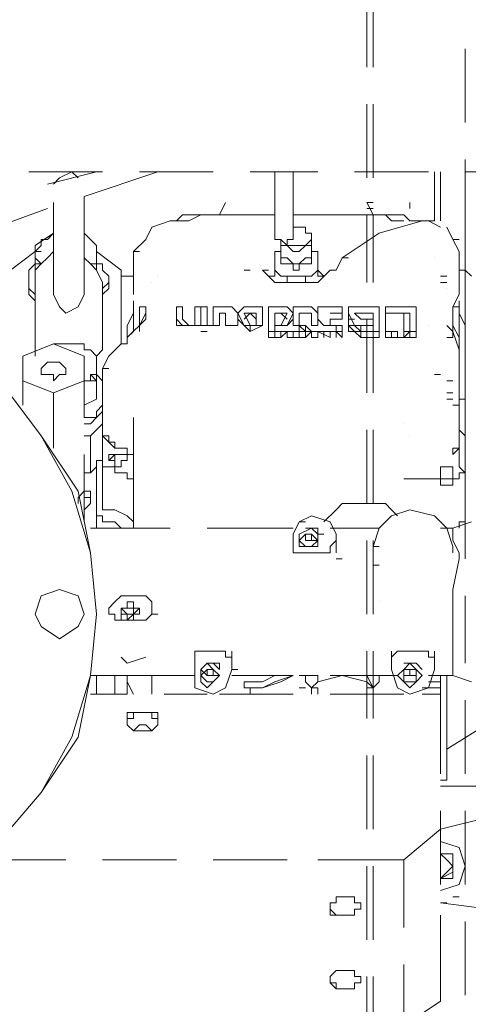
# Model space of a CAD drawing. Header units: millimetres. Extents: x 0 to 1151, y 0 to 297.
# Tile 62 of 93: x 350.75 to 353.84, y 140.21 to 147. Entities that reach past the tile are written whole.
import ezdxf

# ---------------------------------------------------------------- set-up
doc = ezdxf.new("R2010")
doc.units = ezdxf.units.MM
doc.header["$MEASUREMENT"] = 0
doc.layers.get('0').update_dxf_attribs({"linetype": 'CONTINUOUS'})

msp = doc.modelspace()

# ---------------------------------------------------------------- linework, layer by layer
at = {"color": 7, "linetype": 'Continuous', "lineweight": 20, "true_color": 0x000007}
for p, q in [((353.1447, 146.6673), (353.1447, 147.1753)), ((353.187, 146.6673), (353.187, 147.1753)), ((353.822, 146.7943), (353.822, 146.2863)), ((353.1447, 145.9053), (353.1447, 146.4133)), ((353.187, 145.9053), (353.187, 146.4133)), ((353.822, 146.0323), (353.822, 145.5243)), ((351.3243, 145.9477), (350.8163, 145.9477)), ((350.9433, 145.863), (351.282, 145.9477)), ((351.1973, 145.7783), (351.7053, 145.9477)), ((352.0863, 145.9477), (351.5783, 145.9477)), ((352.806, 145.9477), (352.3403, 145.9477)), ((352.5097, 145.9477), (352.5097, 145.482)), ((352.6367, 145.9477), (352.6367, 145.482)), ((353.568, 145.9477), (353.06, 145.9477)), ((353.6103, 145.9477), (353.6103, 145.609)), ((353.6527, 145.9477), (353.6527, 145.609)), ((353.822, 145.2703), (353.822, 145.9477)), ((354.203, 145.9477), (353.822, 145.9477)), ((350.9857, 145.736), (350.9857, 145.101)), ((351.1973, 145.101), (351.1973, 145.7783)), ((352.1287, 145.6513), (352.171, 145.736)), ((352.171, 145.736), (352.171, 145.736)), ((353.1447, 145.736), (353.187, 145.736)), ((353.1447, 145.736), (353.187, 145.6513)), ((353.441, 145.736), (353.441, 145.6937)), ((353.441, 145.736), (353.441, 145.6937)), ((350.4777, 145.5243), (350.9433, 145.6937)), ((352.0017, 145.6513), (352.5097, 145.6513)), ((352.171, 145.6937), (352.171, 145.6937)), ((352.6367, 145.6513), (352.679, 145.6513)), ((353.1447, 145.6513), (352.6367, 145.6513)), ((353.1447, 145.6937), (353.187, 145.6937)), ((353.2717, 145.6513), (353.1447, 145.6513)), ((353.1447, 145.1857), (353.1447, 145.6513)), ((353.187, 145.1857), (353.187, 145.6513)), ((353.441, 145.6513), (353.441, 145.6513)), ((353.441, 145.6513), (353.441, 145.6513)), ((353.6527, 145.609), (353.6527, 145.6937)), ((351.79, 145.609), (351.79, 145.609)), ((353.3563, 145.609), (353.3563, 145.609)), ((353.5257, 145.609), (353.568, 145.609)), ((353.568, 145.609), (353.6103, 145.609)), ((353.568, 145.609), (353.568, 145.609)), ((353.568, 145.609), (353.568, 145.609)), ((353.568, 145.609), (353.6527, 145.5667)), ((350.8587, 145.4397), (350.9857, 145.5243)), ((351.1973, 145.5243), (351.282, 145.4397)), ((351.6207, 145.482), (351.6207, 145.482)), ((352.552, 145.482), (352.552, 145.3973)), ((352.7637, 145.482), (352.7637, 145.3973)), ((353.7373, 145.482), (353.7797, 145.482)), ((350.8587, 145.3973), (350.6893, 145.2703)), ((350.8587, 145.4397), (350.8587, 145.3127)), ((350.8587, 145.3973), (350.901, 145.3973)), ((351.282, 145.4397), (351.282, 145.3973)), ((351.282, 145.3973), (351.282, 145.2703)), ((351.536, 145.3973), (351.5783, 145.3973)), ((351.536, 145.101), (351.536, 145.3973)), ((352.5097, 145.2703), (352.5097, 145.3973)), ((352.552, 145.3973), (352.5097, 145.3973)), ((352.5097, 145.3973), (352.5097, 145.2703)), ((352.806, 145.3973), (352.7637, 145.3973)), ((352.806, 145.2703), (352.806, 145.3973)), ((353.7797, 145.3973), (353.7797, 145.1433)), ((353.7797, 145.3973), (353.7797, 145.3973)), ((350.8587, 145.2703), (350.8587, 145.3127)), ((351.282, 145.3127), (351.282, 145.3127)), ((352.552, 145.355), (352.552, 145.355)), ((352.7637, 145.355), (352.7637, 145.355)), ((352.9753, 145.355), (352.933, 145.2703)), ((352.9753, 145.355), (353.0177, 145.355)), ((352.9753, 145.355), (353.0177, 145.355)), ((353.6103, 145.355), (353.6103, 145.355)), ((353.822, 145.3127), (353.822, 144.8047)), ((351.4513, 145.2703), (351.4513, 144.7623)), ((352.298, 145.2703), (352.3403, 145.2703)), ((352.425, 145.2703), (352.4673, 145.2703)), ((352.425, 145.2703), (352.425, 145.2703)), ((352.806, 145.2703), (352.8483, 145.228)), ((352.8907, 145.2703), (352.933, 145.2703)), ((352.8907, 145.2703), (352.933, 145.2703)), ((352.8907, 145.2703), (352.8907, 145.2703)), ((352.8907, 145.2703), (352.933, 145.2703)), ((350.8163, 145.1857), (350.8163, 145.1857)), ((350.8587, 145.1857), (350.8587, 144.7623)), ((351.3243, 145.1857), (351.3243, 144.7623)), ((351.3667, 145.1857), (351.3667, 145.1857)), ((351.4513, 145.228), (351.536, 145.228)), ((351.663, 145.1857), (351.663, 145.1857)), ((351.7053, 145.228), (351.7053, 145.228)), ((352.4673, 145.228), (352.5097, 145.228)), ((352.5097, 145.228), (352.5097, 145.228)), ((352.5943, 145.1857), (352.5943, 145.228)), ((352.5943, 145.228), (352.7213, 145.228)), ((352.7213, 145.228), (352.7213, 145.1857)), ((352.8483, 145.228), (352.806, 145.228)), ((352.806, 145.228), (352.8483, 145.228)), ((352.806, 145.228), (352.8483, 145.228)), ((353.6527, 145.228), (353.695, 145.228)), ((353.6527, 145.1857), (353.695, 145.1857)), ((353.695, 145.1433), (353.695, 145.1433)), ((353.7797, 145.101), (353.7797, 145.1433)), ((351.536, 144.847), (351.536, 145.0587)), ((353.7797, 145.101), (353.7373, 145.0163)), ((353.7797, 145.0587), (353.7797, 144.8047)), ((351.4513, 144.7623), (351.4513, 145.0163)), ((351.4937, 144.8893), (351.536, 144.974)), ((351.4937, 144.8893), (351.536, 144.974)), ((351.5783, 144.847), (351.5783, 145.0163)), ((351.6207, 144.974), (351.5783, 144.8893)), ((351.6207, 144.9317), (351.6207, 144.974)), ((351.9593, 145.0163), (352.0017, 145.0163)), ((352.0017, 145.0163), (352.0017, 144.8893)), ((352.0863, 145.0163), (352.171, 145.0163)), ((352.171, 144.974), (352.1287, 144.974)), ((352.298, 144.974), (352.3403, 144.8893)), ((352.3403, 144.974), (352.298, 144.974)), ((352.3827, 144.974), (352.3403, 144.974)), ((352.3403, 144.974), (352.3827, 144.974)), ((352.3827, 144.974), (352.3403, 144.974)), ((352.4673, 144.8047), (352.4673, 145.0163)), ((352.4673, 145.0163), (352.552, 145.0163)), ((352.552, 144.974), (352.552, 144.974)), ((352.552, 144.974), (352.552, 144.974)), ((352.6367, 145.0163), (352.7213, 145.0163)), ((352.7213, 144.974), (352.7637, 144.974)), ((352.806, 144.9317), (352.806, 145.0163)), ((352.806, 145.0163), (352.933, 145.0163)), ((352.933, 144.974), (352.8907, 144.974)), ((352.933, 144.974), (352.9753, 144.974)), ((352.9753, 144.974), (352.9753, 144.9317)), ((353.0177, 144.8893), (353.0177, 144.974)), ((353.187, 144.974), (353.06, 144.974)), ((353.1023, 144.974), (353.1023, 144.974)), ((353.2717, 145.0163), (353.2717, 144.847)), ((353.2717, 144.974), (353.314, 144.974)), ((353.314, 144.974), (353.314, 144.974)), ((353.3987, 144.974), (353.441, 144.974)), ((353.441, 144.974), (353.441, 144.974)), ((353.7373, 145.0163), (353.7797, 145.0163)), ((353.7373, 145.0163), (353.7373, 144.8047)), ((353.7373, 144.974), (353.7373, 144.974)), ((353.7797, 144.974), (353.822, 144.8893)), ((353.7797, 144.974), (353.822, 144.8893)), ((353.7797, 144.8893), (353.7797, 144.974)), ((353.7797, 144.974), (353.7797, 144.974)), ((353.7797, 144.8893), (353.7797, 144.974)), ((351.8747, 144.9317), (351.917, 144.8893)), ((352.8907, 144.9317), (352.933, 144.9317)), ((352.933, 144.9317), (352.933, 144.9317)), ((352.933, 144.9317), (352.9753, 144.9317)), ((352.933, 144.9317), (352.933, 144.9317)), ((352.9753, 144.9317), (352.9753, 144.9317)), ((353.0177, 144.9317), (353.06, 144.9317)), ((353.1447, 144.4237), (353.1447, 144.9317)), ((353.187, 144.4237), (353.187, 144.9317)), ((351.4937, 144.8893), (351.4937, 144.8047)), ((351.4937, 144.8047), (351.536, 144.847)), ((351.4937, 144.8047), (351.4937, 144.847)), ((352.0017, 144.8893), (351.917, 144.8893)), ((352.0017, 144.8893), (351.917, 144.8893)), ((352.044, 144.8893), (352.0017, 144.8893)), ((352.044, 144.847), (352.0017, 144.847)), ((352.044, 144.847), (352.0017, 144.847)), ((352.044, 144.847), (352.0017, 144.847)), ((352.044, 144.8893), (352.0863, 144.8893)), ((352.044, 144.847), (352.044, 144.847)), ((352.1287, 144.8893), (352.0863, 144.8893)), ((352.2557, 144.8893), (352.171, 144.8893)), ((352.2557, 144.8893), (352.2557, 144.8893)), ((352.298, 144.8893), (352.3403, 144.8893)), ((352.3827, 144.8893), (352.3827, 144.8893)), ((352.425, 144.8893), (352.425, 144.8893)), ((352.5097, 144.8893), (352.5097, 144.8893)), ((352.5097, 144.847), (352.5097, 144.8047)), ((352.5943, 144.8047), (352.5943, 144.847)), ((352.679, 144.8893), (352.6367, 144.8893)), ((352.6367, 144.847), (352.6367, 144.847)), ((352.679, 144.8893), (352.7213, 144.8893)), ((352.679, 144.847), (352.679, 144.847)), ((352.7213, 144.847), (352.7637, 144.847)), ((352.806, 144.8893), (352.7637, 144.8893)), ((352.806, 144.8893), (352.806, 144.8893)), ((352.806, 144.847), (352.806, 144.847)), ((352.806, 144.847), (352.806, 144.847)), ((352.806, 144.847), (352.8483, 144.847)), ((352.8483, 144.8893), (352.8907, 144.8893)), ((352.8483, 144.8047), (352.8483, 144.847)), ((352.8483, 144.847), (352.8907, 144.847)), ((352.9753, 144.8893), (352.8907, 144.8893)), ((352.933, 144.8893), (352.9753, 144.8893)), ((352.933, 144.8893), (352.933, 144.8893)), ((352.933, 144.8893), (352.9753, 144.8893)), ((352.933, 144.8893), (352.933, 144.8893)), ((352.933, 144.847), (352.933, 144.847)), ((352.933, 144.8047), (352.933, 144.847)), ((352.9753, 144.8893), (352.9753, 144.8047)), ((352.9753, 144.8893), (352.9753, 144.8893)), ((352.9753, 144.8893), (352.9753, 144.8893)), ((352.9753, 144.847), (352.9753, 144.847)), ((352.9753, 144.847), (352.9753, 144.847)), ((353.06, 144.8893), (353.187, 144.8893)), ((353.1023, 144.847), (353.06, 144.847)), ((353.314, 144.847), (353.314, 144.8047)), ((353.3987, 144.847), (353.4833, 144.847)), ((353.3987, 144.8047), (353.3987, 144.847)), ((353.3987, 144.8047), (353.441, 144.847)), ((353.441, 144.8047), (353.441, 144.847)), ((353.441, 144.847), (353.441, 144.8047)), ((353.4833, 144.847), (353.4833, 144.8047)), ((353.568, 144.8893), (353.568, 144.8893)), ((353.695, 144.8893), (353.7373, 144.847)), ((353.7373, 144.8893), (353.7797, 144.8047)), ((353.7373, 144.847), (353.7373, 144.847)), ((353.7373, 144.847), (353.7797, 144.72)), ((353.7797, 144.8893), (353.7797, 144.72)), ((353.7797, 144.72), (353.7797, 144.8893)), ((353.7797, 144.847), (353.7797, 144.847)), ((353.822, 144.8047), (353.822, 144.8893)), ((352.6367, 144.8047), (352.5943, 144.8047)), ((352.806, 144.8047), (352.7637, 144.8047)), ((352.9753, 144.8047), (352.9753, 144.8047)), ((353.2293, 144.8047), (353.1023, 144.8047)), ((353.2717, 144.8047), (353.314, 144.8047)), ((353.314, 144.8047), (353.3987, 144.8047)), ((353.3987, 144.8047), (353.314, 144.8047)), ((353.3987, 144.8047), (353.4833, 144.8047)), ((353.695, 144.8047), (353.7373, 144.8047)), ((353.822, 144.8047), (353.822, 144.466)), ((351.1973, 144.6777), (350.9857, 144.7623)), ((353.7797, 144.72), (353.7797, 144.3813)), ((351.3243, 144.593), (351.3243, 144.466)), ((351.3243, 144.593), (351.3667, 144.593)), ((350.774, 144.339), (350.774, 144.5083)), ((351.1973, 144.2543), (351.1973, 144.5083)), ((351.1973, 144.5083), (351.2397, 144.5083)), ((351.282, 144.5083), (351.2397, 144.5507)), ((351.2397, 144.5083), (351.2397, 144.5083)), ((351.3243, 144.5083), (351.282, 144.5507)), ((351.282, 144.5507), (351.282, 144.5507)), ((351.282, 144.5507), (351.282, 144.3813)), ((351.282, 144.466), (351.282, 144.5083)), ((353.6103, 144.5507), (353.6527, 144.5507)), ((353.695, 144.5083), (353.7373, 144.5083)), ((353.822, 144.5507), (353.822, 144.0427)), ((351.282, 144.466), (351.282, 144.466)), ((350.9857, 144.0427), (350.9857, 144.4237)), ((351.1973, 144.339), (351.282, 144.3813)), ((351.282, 144.3813), (351.282, 144.4237)), ((353.695, 144.4237), (353.7373, 144.4237)), ((353.695, 144.3813), (353.7373, 144.3813)), ((353.7797, 144.3813), (353.7797, 144.3813)), ((353.7797, 144.3813), (353.7797, 144.339)), ((353.7797, 144.2543), (353.7797, 144.3813)), ((353.7373, 144.339), (353.7797, 144.339)), ((351.536, 143.958), (351.536, 144.2543)), ((353.1447, 143.6617), (353.1447, 144.1697)), ((353.187, 143.6617), (353.187, 144.1697)), ((353.3987, 144.212), (353.3987, 144.212)), ((353.7797, 144.1697), (353.7797, 144.1697)), ((353.7797, 144.1697), (353.7797, 144.1697)), ((351.2397, 144.1273), (351.1973, 144.1273)), ((351.3243, 144.1273), (351.3243, 144.0427)), ((353.441, 144.1273), (353.441, 144.1273)), ((351.3243, 144.0003), (351.3243, 144.0427)), ((351.409, 144.085), (351.3667, 144.085)), ((351.409, 144.0427), (351.4513, 144.0427)), ((351.4937, 144.0427), (351.4937, 144.0427)), ((353.7373, 144.0003), (353.7797, 144.0427)), ((353.7797, 144.085), (353.7797, 144.085)), ((353.7797, 144.0427), (353.7797, 144.085)), ((353.7797, 143.958), (353.7797, 144.0427)), ((353.822, 143.5347), (353.822, 144.085)), ((351.1973, 143.7463), (351.1973, 144.0003)), ((351.282, 143.958), (351.282, 143.6193)), ((351.3243, 143.6193), (351.3243, 143.958)), ((351.409, 144.0003), (351.3667, 143.958)), ((351.409, 143.958), (351.409, 144.0003)), ((351.536, 143.4923), (351.536, 143.958)), ((353.7373, 144.0003), (353.7373, 144.0003)), ((353.7797, 143.958), (353.7797, 143.9157)), ((351.282, 143.4923), (351.282, 143.9157)), ((353.6527, 143.831), (353.6527, 143.9157)), ((351.1973, 143.8733), (351.1973, 143.5347)), ((353.568, 143.831), (353.3987, 143.831)), ((353.6527, 143.831), (353.568, 143.831)), ((353.822, 143.5347), (353.822, 143.8733)), ((353.822, 143.7887), (353.822, 143.2807)), ((351.1973, 143.704), (351.2397, 143.704)), ((351.3243, 143.6193), (351.3243, 143.6193)), ((351.409, 143.6193), (351.409, 143.6193)), ((351.79, 143.4923), (351.2397, 143.4923)), ((351.4513, 143.4923), (351.409, 143.5347)), ((351.536, 143.5347), (351.536, 143.5347)), ((352.6367, 143.4923), (352.044, 143.4923)), ((352.5943, 143.4923), (352.6367, 143.4923)), ((352.6367, 143.4923), (352.6367, 143.4923)), ((352.6367, 143.4923), (352.6367, 143.4923)), ((352.679, 143.5347), (352.7213, 143.5347)), ((352.7637, 143.4923), (352.7213, 143.4923)), ((352.7637, 143.4923), (352.7637, 143.4923)), ((352.7637, 143.4923), (352.7637, 143.4923)), ((352.806, 143.4923), (352.806, 143.4923)), ((353.187, 143.4923), (352.8907, 143.4923)), ((352.8907, 143.4923), (352.933, 143.4923)), ((352.8907, 143.4923), (352.8907, 143.4923)), ((352.933, 143.4923), (352.933, 143.4923)), ((353.187, 143.4923), (353.2293, 143.4923)), ((353.187, 143.4923), (353.2293, 143.4923)), ((353.2293, 143.4923), (353.2717, 143.5347)), ((353.6527, 143.4923), (353.695, 143.4923)), ((353.7373, 143.4923), (353.8643, 143.5347)), ((353.7373, 143.4923), (353.7373, 143.4923)), ((353.7373, 143.4923), (353.7373, 143.4923)), ((352.6367, 143.323), (352.6367, 143.45)), ((352.7637, 143.45), (352.7637, 143.4077)), ((352.7637, 143.45), (352.7637, 143.45)), ((352.806, 143.45), (352.8483, 143.45)), ((352.933, 143.45), (352.933, 143.45)), ((352.933, 143.45), (352.933, 143.323)), ((352.7637, 143.4077), (352.7213, 143.4077)), ((352.7637, 143.4077), (352.7637, 143.4077)), ((352.7637, 143.4077), (352.7637, 143.4077)), ((352.7637, 143.4077), (352.7637, 143.4077)), ((352.7637, 143.4077), (352.806, 143.4077)), ((353.1447, 142.8997), (353.1447, 143.4077)), ((353.187, 142.8997), (353.187, 143.4077)), ((353.187, 143.2807), (353.187, 143.3653)), ((353.187, 143.3653), (353.187, 143.2807)), ((353.7373, 143.323), (353.7373, 143.3653)), ((353.7373, 143.3653), (353.7373, 143.3653)), ((352.679, 143.323), (352.806, 143.323)), ((352.933, 143.323), (352.933, 143.323)), ((352.933, 143.2807), (352.9753, 143.2807)), ((353.7373, 143.2807), (353.7373, 143.2807)), ((353.1447, 143.2383), (353.1447, 143.2383)), ((353.1447, 143.2383), (353.1447, 143.2383)), ((353.187, 143.2383), (353.2293, 143.2383)), ((353.1447, 143.1537), (353.1447, 143.1537)), ((353.7373, 143.069), (353.7373, 143.069)), ((353.7373, 142.6033), (353.7373, 143.069)), ((353.822, 143.0267), (353.822, 142.561)), ((351.3667, 142.8997), (351.3667, 142.942)), ((351.663, 142.8997), (351.663, 142.942)), ((353.2293, 142.9843), (353.2293, 142.9843)), ((351.3667, 142.8997), (351.409, 142.8997)), ((351.663, 142.8997), (351.7053, 142.8997)), ((351.9593, 142.6457), (351.9593, 142.6457)), ((351.9593, 142.5187), (351.9593, 142.6457)), ((352.1287, 142.6457), (352.0017, 142.6457)), ((352.2133, 142.6457), (352.2133, 142.5187)), ((353.1447, 142.18), (353.1447, 142.6457)), ((353.187, 142.18), (353.187, 142.6457)), ((353.314, 142.6457), (353.314, 142.6457)), ((353.314, 142.5187), (353.314, 142.6457)), ((353.3987, 142.6457), (353.5257, 142.6457)), ((353.6103, 142.6457), (353.6103, 142.5187)), ((353.6103, 142.6457), (353.6103, 142.561)), ((353.7373, 142.4763), (353.7373, 142.6033)), ((352.0863, 142.561), (352.044, 142.561)), ((352.1287, 142.5187), (352.0863, 142.561)), ((352.0863, 142.561), (352.0863, 142.561)), ((352.0863, 142.561), (352.0863, 142.561)), ((353.441, 142.561), (353.3987, 142.561)), ((353.441, 142.561), (353.4833, 142.561)), ((353.6103, 142.561), (353.6103, 142.5187)), ((351.9593, 142.4763), (351.2397, 142.4763)), ((351.282, 142.4763), (351.282, 142.3493)), ((351.409, 142.3493), (351.409, 142.4763)), ((351.4937, 142.4763), (351.4937, 142.3493)), ((351.663, 142.3493), (351.663, 142.4763)), ((351.663, 142.3493), (351.663, 142.4763)), ((351.917, 142.4763), (351.9593, 142.4763)), ((351.917, 142.4763), (351.9593, 142.4763)), ((351.9593, 142.4763), (351.917, 142.4763)), ((351.9593, 142.4763), (351.9593, 142.4763)), ((351.9593, 142.4763), (351.9593, 142.4763)), ((352.044, 142.4763), (352.044, 142.4763)), ((352.0863, 142.4763), (352.0863, 142.4763)), ((352.1287, 142.4763), (352.0863, 142.4763)), ((352.0863, 142.4763), (352.0863, 142.4763)), ((352.2133, 142.5187), (352.2557, 142.5187)), ((352.2133, 142.4763), (352.2557, 142.4763)), ((352.6367, 142.4763), (352.2133, 142.4763)), ((352.2557, 142.4763), (352.2133, 142.4763)), ((352.2133, 142.4763), (352.2557, 142.4763)), ((352.6367, 142.4763), (352.6367, 142.4763)), ((352.6367, 142.4763), (352.6367, 142.4763)), ((352.7213, 142.4763), (352.679, 142.4763)), ((352.7213, 142.4763), (352.806, 142.4763)), ((352.7213, 142.4763), (352.7213, 142.4763)), ((352.806, 142.434), (352.806, 142.4763)), ((353.314, 142.4763), (352.8907, 142.4763)), ((353.187, 142.3917), (353.1447, 142.4763)), ((353.2293, 142.4763), (353.2717, 142.4763)), ((353.2717, 142.4763), (353.2293, 142.4763)), ((353.314, 142.4763), (353.3563, 142.4763)), ((353.314, 142.4763), (353.3563, 142.4763)), ((353.314, 142.4763), (353.3563, 142.4763)), ((353.314, 142.4763), (353.3563, 142.4763)), ((353.314, 142.4763), (353.314, 142.4763)), ((353.314, 142.4763), (353.314, 142.4763)), ((353.314, 142.4763), (353.314, 142.4763)), ((353.314, 142.4763), (353.3563, 142.4763)), ((353.4833, 142.4763), (353.441, 142.4763)), ((353.6103, 142.4763), (353.568, 142.4763)), ((353.6103, 142.4763), (353.6103, 142.4763)), ((353.7373, 142.4763), (353.6103, 142.4763)), ((353.6103, 142.4763), (353.6103, 142.4763)), ((353.6527, 142.4763), (353.6527, 142.3493)), ((353.695, 141.7567), (353.695, 142.4763)), ((353.7373, 142.4763), (353.8643, 142.434)), ((351.536, 142.3493), (351.4937, 142.434)), ((353.187, 142.3917), (353.1447, 142.434)), ((353.568, 142.434), (353.6527, 142.434)), ((353.6527, 142.434), (353.6527, 142.3917)), ((351.2397, 142.3493), (351.4937, 142.3493)), ((351.536, 142.3493), (351.536, 142.3493)), ((351.7477, 142.3493), (352.044, 142.3493)), ((352.1287, 142.3493), (352.6367, 142.3493)), ((352.171, 142.3917), (352.171, 142.3917)), ((352.3403, 142.3917), (352.3403, 142.3493)), ((352.679, 142.3917), (352.7213, 142.3917)), ((352.7637, 142.3917), (352.7637, 142.3493)), ((352.806, 142.3493), (352.806, 142.3917)), ((352.8907, 142.3493), (353.3987, 142.3493)), ((353.187, 142.3917), (353.187, 142.3493)), ((353.5257, 142.3917), (353.568, 142.3917)), ((353.5257, 142.3493), (353.6527, 142.3493)), ((353.568, 142.3917), (353.6527, 142.3917)), ((353.568, 142.3917), (353.6527, 142.3917)), ((353.6527, 142.3493), (353.6527, 141.799)), ((353.822, 142.307), (353.822, 141.799)), ((351.6207, 142.2223), (351.5783, 142.2223)), ((351.5783, 142.2223), (351.6207, 142.2223)), ((354.0337, 142.18), (353.695, 141.9683)), ((351.5783, 142.0953), (351.6207, 142.0953)), ((353.1447, 141.418), (353.1447, 141.926)), ((353.187, 141.418), (353.187, 141.926)), ((353.695, 141.9683), (353.695, 141.9683)), ((353.695, 141.9683), (353.695, 141.926)), ((353.695, 141.7567), (353.6527, 141.7567)), ((353.949, 141.7143), (353.6527, 141.7143)), ((354.1607, 141.545), (353.6527, 141.418)), ((353.6527, 141.545), (353.6527, 141.037)), ((353.822, 141.545), (353.822, 141.037)), ((350.52, 141.2063), (351.0703, 141.2063)), ((351.3243, 141.2063), (351.8323, 141.2063)), ((352.0863, 141.2063), (352.5943, 141.2063)), ((353.3987, 141.2063), (353.3987, 140.7407)), ((353.1447, 140.656), (353.1447, 141.164)), ((353.187, 140.656), (353.187, 141.164)), ((353.0177, 140.9523), (352.9753, 140.9523)), ((353.6527, 140.91), (353.9913, 140.8677)), ((353.6527, 140.91), (353.695, 140.91)), ((353.7373, 140.9523), (353.7797, 140.9523)), ((352.8907, 140.8677), (352.933, 140.8253)), ((352.9753, 140.8253), (353.0177, 140.8253)), ((353.6527, 140.8253), (353.6527, 140.2327)), ((353.822, 140.783), (353.822, 140.275)), ((353.0177, 140.4443), (352.9753, 140.4443)), ((353.1447, 139.9363), (353.1447, 140.402)), ((353.187, 139.9363), (353.187, 140.402)), ((352.9753, 140.3173), (353.0177, 140.3173)), ((352.9753, 140.3173), (352.9753, 140.3173)), ((353.0177, 140.3173), (352.9753, 140.3173))]:
    msp.add_line(p, q, dxfattribs=at)
for points in [[(351.155, 145.9053), (351.1127, 145.9477), (351.028, 145.9053), (350.9857, 145.863)], [(351.663, 145.5667), (351.79, 145.609), (351.917, 145.609), (352.0017, 145.6513)], [(352.044, 145.6513), (351.8747, 145.6513), (351.8323, 145.609)], [(352.0017, 145.6513), (352.044, 145.6513), (352.0863, 145.6513)], [(353.3987, 145.609), (353.314, 145.609), (353.2717, 145.6513)], [(353.5257, 145.609), (353.441, 145.609), (353.3987, 145.6513), (353.2717, 145.6513)], [(352.9753, 145.355), (353.2293, 145.5243), (353.5257, 145.609)], [(350.9857, 145.5243), (350.9433, 145.482), (350.901, 145.482), (350.901, 145.4397), (350.8587, 145.3973), (350.8587, 145.355), (350.901, 145.3127)], [(351.2397, 145.3127), (351.282, 145.3127), (351.282, 145.355), (351.282, 145.3973), (351.282, 145.4397), (351.2397, 145.482), (351.1973, 145.5243)], [(351.663, 145.5667), (351.6207, 145.482), (351.536, 145.3973)], [(352.552, 145.482), (352.552, 145.4397), (352.5943, 145.4397), (352.6367, 145.3973), (352.679, 145.3973), (352.7213, 145.4397), (352.7637, 145.4397), (352.7637, 145.482), (352.7637, 145.5243), (352.7213, 145.5243), (352.7213, 145.5667), (352.679, 145.5667), (352.6367, 145.5667)], [(352.5943, 145.4397), (352.6367, 145.4397), (352.679, 145.4397), (352.7213, 145.4397), (352.7637, 145.482), (352.7637, 145.5243), (352.7213, 145.5243), (352.7213, 145.5667), (352.679, 145.5667), (352.6367, 145.5667)], [(353.695, 145.5667), (353.7373, 145.482), (353.7797, 145.3973)], [(352.5097, 145.482), (352.552, 145.482), (352.5943, 145.4397), (352.5943, 145.482), (352.6367, 145.482)], [(350.901, 145.3127), (350.9433, 145.355), (350.9857, 145.3973)], [(351.1973, 145.3973), (351.1973, 145.355), (351.2397, 145.3127)], [(351.282, 145.3973), (351.4513, 145.2703), (351.4513, 145.0163)], [(352.552, 145.3973), (352.552, 145.355), (352.5943, 145.355), (352.6367, 145.3127), (352.679, 145.3127), (352.7213, 145.355), (352.7637, 145.355), (352.7637, 145.3973)], [(350.8587, 145.3127), (350.8163, 145.2703), (350.8163, 145.228), (350.8163, 145.1857), (350.8163, 145.1433), (350.8587, 145.101)], [(350.901, 145.3127), (350.8587, 145.2703), (350.8587, 145.1857)], [(350.901, 145.3127), (350.8587, 145.3127), (350.8587, 145.2703)], [(351.3243, 145.1857), (351.282, 145.2703), (351.2397, 145.3127)], [(351.3243, 145.101), (351.3243, 145.1433), (351.3667, 145.1857), (351.3667, 145.228), (351.3243, 145.2703), (351.3243, 145.3127), (351.282, 145.3127)], [(352.552, 145.355), (352.552, 145.3127), (352.5943, 145.3127), (352.6367, 145.3127), (352.6367, 145.2703), (352.679, 145.2703), (352.679, 145.3127), (352.7213, 145.3127), (352.7637, 145.3127), (352.7637, 145.355)], [(353.7797, 145.3127), (353.7797, 145.2703), (353.822, 145.2703), (353.8643, 145.228)], [(352.425, 145.2703), (352.5097, 145.1857), (352.679, 145.1857), (352.806, 145.1857), (352.8907, 145.2703)], [(352.5097, 145.2703), (352.552, 145.228), (352.5943, 145.228)], [(352.7213, 145.228), (352.7637, 145.228), (352.806, 145.2703)], [(350.8163, 145.1857), (350.8163, 145.1433), (350.8163, 145.101), (350.8587, 145.0587)], [(351.3243, 145.0587), (351.3243, 145.101), (351.3667, 145.1433), (351.3667, 145.1857)], [(350.9857, 145.101), (351.028, 145.0163), (351.0703, 144.974), (351.155, 145.0163), (351.1973, 145.101)], [(351.6207, 144.974), (351.6207, 145.0163), (351.5783, 145.0163)], [(351.8747, 144.9317), (351.8747, 145.0163), (351.8323, 145.0163), (351.8323, 144.9317)], [(351.9593, 145.0163), (351.9593, 144.8893), (351.917, 144.8893)], [(352.0863, 145.0163), (352.0863, 144.8893), (352.1287, 144.8893), (352.1287, 144.974), (352.171, 144.974), (352.171, 144.8893), (352.2557, 144.8893), (352.2557, 144.974)], [(352.171, 145.0163), (352.2133, 145.0163), (352.2557, 144.974)], [(352.2557, 144.9317), (352.2557, 144.974), (352.298, 145.0163), (352.3403, 145.0163)], [(352.3403, 144.8893), (352.298, 144.8893), (352.2557, 144.974)], [(352.298, 144.9317), (352.3403, 144.974), (352.3827, 144.9317)], [(352.3403, 145.0163), (352.425, 145.0163), (352.425, 144.974)], [(352.425, 144.974), (352.425, 144.8893), (352.3403, 144.8893)], [(352.3403, 144.8893), (352.3827, 144.8893), (352.3827, 144.974)], [(352.4673, 144.847), (352.5097, 144.847), (352.5097, 144.8893), (352.552, 144.8893), (352.5943, 144.8893), (352.6367, 144.974)], [(352.5097, 144.8893), (352.5097, 144.974), (352.552, 144.974), (352.5943, 144.974)], [(352.5097, 144.8893), (352.552, 144.8893), (352.5943, 144.974)], [(352.5943, 144.9317), (352.552, 144.974), (352.5097, 144.974)], [(352.552, 145.0163), (352.5943, 145.0163), (352.6367, 144.974), (352.6367, 144.9317)], [(352.6367, 145.0163), (352.6367, 144.8893), (352.679, 144.8893), (352.679, 144.974), (352.7213, 144.974), (352.7637, 144.974), (352.7637, 144.8893), (352.806, 144.8893), (352.806, 144.974)], [(352.7637, 144.974), (352.7213, 144.974), (352.679, 144.974)], [(352.7213, 145.0163), (352.7637, 145.0163), (352.806, 144.974)], [(352.9753, 144.974), (352.9753, 144.9317), (352.8907, 144.9317)], [(352.933, 145.0163), (352.9753, 145.0163), (352.9753, 144.974)], [(352.9753, 144.974), (352.9753, 144.9317), (352.933, 144.9317)], [(353.0177, 144.974), (353.0177, 145.0163), (353.1023, 145.0163)], [(353.0177, 144.974), (353.06, 144.8893), (353.0177, 144.8893)], [(353.2293, 144.847), (353.2293, 145.0163), (353.1023, 145.0163)], [(353.2717, 145.0163), (353.4833, 145.0163), (353.4833, 144.8047)], [(353.3987, 144.974), (353.3563, 144.974), (353.314, 144.974)], [(351.6207, 144.9317), (351.4937, 144.8047), (351.4937, 144.7623), (351.4513, 144.7623)], [(351.917, 144.8893), (351.8747, 144.8893), (351.8323, 144.9317), (351.8323, 144.8893)], [(352.425, 144.9317), (352.425, 144.8893), (352.3403, 144.847), (352.298, 144.8893), (352.2557, 144.9317)], [(352.6367, 144.9317), (352.5943, 144.8893), (352.5097, 144.8893)], [(352.806, 144.9317), (352.8483, 144.8893), (352.8907, 144.8893)], [(352.806, 144.9317), (352.8483, 144.8893), (352.8907, 144.8893), (352.9753, 144.8893)], [(352.8907, 144.9317), (352.8907, 144.8893), (352.933, 144.8893)], [(351.4937, 144.8047), (351.536, 144.847), (351.536, 144.8893)], [(351.917, 144.8893), (351.8747, 144.8893), (351.8323, 144.8893)], [(352.5097, 144.847), (352.5097, 144.8047), (352.4673, 144.8047)], [(352.552, 144.847), (352.5943, 144.847), (352.552, 144.847), (352.552, 144.8047)], [(352.6367, 144.8047), (352.6367, 144.847), (352.5943, 144.847), (352.5943, 144.8047)], [(352.7213, 144.847), (352.679, 144.8893), (352.679, 144.847), (352.6367, 144.847), (352.679, 144.847)], [(352.679, 144.847), (352.679, 144.8047), (352.6367, 144.8047), (352.6367, 144.847)], [(352.7213, 144.847), (352.7637, 144.847), (352.7213, 144.847), (352.7637, 144.847), (352.7213, 144.8893), (352.7213, 144.847), (352.7637, 144.847), (352.7213, 144.847), (352.679, 144.847)], [(352.7213, 144.847), (352.7213, 144.8047), (352.679, 144.8047), (352.679, 144.847)], [(352.806, 144.8047), (352.806, 144.847), (352.7637, 144.847), (352.7637, 144.8047)], [(352.8907, 144.847), (352.933, 144.847), (352.933, 144.8047)], [(352.9753, 144.8893), (352.9753, 144.847), (352.9753, 144.8893), (352.933, 144.8893), (352.933, 144.847), (352.933, 144.8893), (352.933, 144.847)], [(352.9753, 144.8047), (352.933, 144.847), (352.933, 144.8047), (352.933, 144.847)], [(352.9753, 144.8047), (352.9753, 144.847), (352.933, 144.847)], [(353.06, 144.847), (353.0177, 144.8893), (353.0177, 144.847)], [(353.1023, 144.8047), (353.06, 144.847), (353.0177, 144.847)], [(353.1023, 144.8047), (353.1023, 144.847), (353.1023, 144.8893)], [(353.2293, 144.8047), (353.2293, 144.847), (353.1023, 144.847), (353.1023, 144.8047)], [(353.314, 144.847), (353.2717, 144.847), (353.2717, 144.8047)], [(350.774, 144.339), (350.774, 144.6777), (350.9857, 144.7623)], [(350.8587, 144.7623), (350.8587, 144.72), (350.8587, 144.6777)], [(351.282, 144.5083), (351.1973, 144.5083), (351.2397, 144.5083), (351.2397, 144.5507), (351.282, 144.5507), (351.282, 144.593), (351.282, 144.6353), (351.282, 144.6777), (351.2397, 144.72), (351.1973, 144.72), (351.1973, 144.7623), (351.155, 144.7623), (351.1127, 144.7623), (351.0703, 144.7623), (351.028, 144.7623), (350.9857, 144.7623)], [(351.282, 144.6777), (351.3243, 144.72), (351.3243, 144.7623)], [(351.3243, 144.593), (351.3667, 144.6777), (351.4513, 144.7623)], [(350.774, 144.6777), (350.774, 144.5083), (350.9857, 144.4237), (351.1973, 144.5083), (351.1973, 144.6777)], [(350.647, 141.3757), (350.901, 141.672), (351.155, 142.053), (351.2397, 142.4763), (351.282, 142.8997), (351.2397, 143.323), (351.155, 143.7463), (350.901, 144.1273), (350.647, 144.466)], [(350.647, 141.3757), (350.901, 141.672), (351.1127, 142.053), (351.2397, 142.4763), (351.282, 142.8997), (351.2397, 143.323), (351.1127, 143.7463), (350.901, 144.1273), (350.647, 144.466)], [(351.3243, 144.1697), (351.3243, 144.1273), (351.3243, 144.466)], [(353.7797, 144.3813), (353.822, 144.3813), (353.822, 144.466)], [(351.1973, 144.2543), (351.2397, 144.2543), (351.282, 144.2543), (351.282, 144.2967), (351.3243, 144.339), (351.3243, 144.3813)], [(353.7373, 144.0003), (353.7373, 144.0427), (353.7797, 144.0427), (353.7797, 144.3813)], [(351.1973, 144.212), (351.2397, 144.212), (351.282, 144.2543), (351.3243, 144.2967), (351.3243, 144.339)], [(351.3243, 144.212), (351.2397, 144.1273), (351.2397, 143.8733)], [(353.822, 144.085), (353.822, 144.1273), (353.7797, 144.1697)], [(351.3243, 144.1273), (351.3667, 144.1273), (351.3667, 144.085), (351.409, 144.085), (351.409, 144.0427), (351.4513, 144.0427)], [(351.3243, 144.1273), (351.3667, 144.085), (351.409, 144.0427), (351.4513, 144.0427)], [(351.3243, 144.0427), (351.3243, 144.0003), (351.3243, 143.958), (351.282, 143.958)], [(351.536, 143.958), (351.536, 144.0003), (351.4937, 144.0003), (351.4937, 144.0427), (351.4513, 144.0427)], [(351.536, 143.831), (351.536, 144.0003), (351.4937, 144.0003), (351.4937, 144.0427), (351.4513, 144.0427)], [(351.3243, 144.0003), (351.3243, 143.958), (351.3243, 143.9157), (351.3667, 143.9157), (351.409, 143.9157)], [(351.282, 143.9157), (351.2397, 143.8733), (351.1973, 143.8733)], [(351.536, 143.7887), (351.536, 143.831), (351.4937, 143.831), (351.4937, 143.8733), (351.4513, 143.8733), (351.409, 143.8733), (351.409, 143.9157)], [(353.6527, 143.831), (353.6527, 143.7887), (353.7373, 143.7887), (353.7373, 143.831), (353.7797, 143.831), (353.7797, 143.8733), (353.822, 143.8733), (353.7797, 143.9157)], [(351.1973, 143.7463), (351.155, 143.704), (351.155, 143.6617)], [(351.2397, 143.704), (351.2397, 143.7463), (351.1973, 143.7463)], [(351.1973, 143.6193), (351.2397, 143.6617), (351.2397, 143.704)], [(351.282, 143.6193), (351.282, 143.577), (351.3243, 143.577), (351.3243, 143.5347), (351.3667, 143.5347), (351.409, 143.5347)], [(351.282, 143.6193), (351.282, 143.4923), (351.3243, 143.4923)], [(351.409, 143.6193), (351.3667, 143.6193), (351.3243, 143.6193)], [(351.536, 143.5347), (351.4937, 143.577), (351.409, 143.6193)], [(353.3563, 143.577), (353.314, 143.6193), (353.2717, 143.6617), (353.2293, 143.6617), (353.187, 143.6617), (353.1447, 143.6617), (353.1023, 143.6617), (353.06, 143.6617), (353.0177, 143.6617), (352.9753, 143.6617), (352.933, 143.6193), (352.8483, 143.5347)], [(353.7373, 143.3653), (353.695, 143.4923), (353.6103, 143.577), (353.441, 143.6193), (353.314, 143.577), (353.2293, 143.4923), (353.187, 143.3653)], [(352.933, 143.45), (352.8907, 143.5347), (352.7637, 143.577), (352.679, 143.5347), (352.6367, 143.45)], [(352.7637, 143.4077), (352.806, 143.4077), (352.806, 143.4923), (352.7637, 143.4923), (352.7213, 143.4923)], [(352.806, 143.45), (352.806, 143.4923), (352.7637, 143.4923)], [(353.6527, 143.5347), (353.695, 143.4923), (353.7373, 143.4923)], [(353.7797, 143.323), (353.7373, 143.4077), (353.7373, 143.4923)], [(353.7797, 143.4923), (353.7797, 143.5347), (353.822, 143.5347)], [(352.7213, 143.45), (352.7213, 143.4077), (352.7637, 143.4077)], [(352.7213, 143.45), (352.7213, 143.4077), (352.7637, 143.4077)], [(352.6367, 143.4077), (352.6367, 143.3653), (352.6367, 143.323), (352.679, 143.323)], [(352.806, 143.323), (352.8907, 143.323), (352.8907, 143.3653), (352.933, 143.4077)], [(353.7797, 143.323), (353.7797, 143.2807), (353.7373, 143.069)], [(351.409, 142.9843), (351.4513, 143.0267), (351.4937, 143.0267), (351.6207, 143.0267), (351.663, 142.9843)], [(351.409, 142.9843), (351.3667, 142.942), (351.3667, 142.8997), (351.409, 142.8997), (351.409, 142.8573), (351.4513, 142.8573), (351.4937, 142.8573), (351.536, 142.8573), (351.5783, 142.8573), (351.6207, 142.8573), (351.663, 142.8997), (351.663, 142.942), (351.663, 142.9843)], [(351.4937, 142.942), (351.4513, 142.942), (351.4513, 142.8997), (351.4513, 142.8573), (351.4937, 142.8573)], [(351.4937, 142.8573), (351.536, 142.8573), (351.536, 142.8997), (351.5783, 142.8997), (351.5783, 142.942), (351.536, 142.942), (351.4937, 142.942)], [(351.6207, 142.6033), (351.4937, 142.561), (351.4513, 142.6033)], [(352.0017, 142.6457), (351.9593, 142.6457), (351.9593, 142.6033), (351.9593, 142.561)], [(352.2133, 142.561), (352.2133, 142.6033), (352.171, 142.6033), (352.171, 142.6457), (352.1287, 142.6457)], [(353.3987, 142.6457), (353.3563, 142.6457), (353.314, 142.6033), (353.314, 142.561)], [(353.6103, 142.561), (353.6103, 142.6033), (353.568, 142.6033), (353.568, 142.6457), (353.5257, 142.6457)], [(352.1287, 142.5187), (352.1287, 142.561), (352.0863, 142.561), (352.044, 142.561)], [(353.5257, 142.5187), (353.4833, 142.561), (353.441, 142.561), (353.3987, 142.561)], [(353.5257, 142.5187), (353.4833, 142.561), (353.441, 142.561)], [(351.9593, 142.5187), (351.9593, 142.3917), (352.0863, 142.3493), (352.171, 142.3917), (352.2133, 142.5187)], [(352.0017, 142.5187), (352.044, 142.4763), (352.0863, 142.4763)], [(352.044, 142.5187), (352.044, 142.4763), (352.0863, 142.4763), (352.0863, 142.5187)], [(352.298, 142.434), (352.425, 142.434), (352.5097, 142.4763)], [(352.298, 142.434), (352.298, 142.3917), (352.425, 142.3917), (352.5097, 142.434), (352.6367, 142.4763)], [(352.3403, 142.3917), (352.425, 142.3917), (352.552, 142.434), (352.6367, 142.4763)], [(352.7213, 142.4763), (352.7213, 142.434), (352.7637, 142.3917)], [(353.1447, 142.434), (352.9753, 142.4763), (352.806, 142.434), (352.7637, 142.3917), (352.806, 142.3917), (352.806, 142.3493)], [(353.187, 142.3917), (353.2293, 142.434), (353.2293, 142.4763)], [(353.314, 142.5187), (353.3563, 142.3917), (353.441, 142.3493), (353.568, 142.3917), (353.6103, 142.5187)], [(353.3987, 142.5187), (353.3987, 142.4763), (353.441, 142.4763), (353.4833, 142.4763)], [(353.3987, 142.5187), (353.3987, 142.4763), (353.441, 142.4763)], [(353.4833, 142.4763), (353.441, 142.4763), (353.441, 142.5187)], [(353.6527, 141.7567), (353.695, 141.7567), (353.695, 142.4763)], [(353.1447, 142.3493), (353.1447, 142.3917), (353.187, 142.3917)], [(351.5783, 142.2223), (351.4937, 142.2223), (351.4937, 142.18), (351.4937, 142.1377), (351.536, 142.0953), (351.5783, 142.0953)], [(351.5783, 142.2223), (351.536, 142.2223), (351.536, 142.18), (351.4937, 142.18), (351.4937, 142.1377)], [(351.6207, 142.0953), (351.663, 142.0953), (351.7053, 142.1377), (351.7053, 142.18), (351.7053, 142.2223), (351.663, 142.2223), (351.6207, 142.2223)], [(351.7053, 142.1377), (351.7053, 142.18), (351.663, 142.18), (351.663, 142.2223), (351.6207, 142.2223)], [(351.663, 142.0953), (351.6207, 142.1377), (351.5783, 142.1377), (351.536, 142.0953)], [(352.806, 141.2063), (353.3987, 141.2063), (353.6527, 141.418)], [(353.6527, 140.9947), (353.7797, 141.037), (353.822, 141.164), (353.7797, 141.291), (353.6527, 141.3333)], [(353.7373, 141.164), (353.7373, 141.2487), (353.6527, 141.2487)], [(353.6527, 141.0793), (353.7373, 141.0793), (353.7373, 141.164), (353.7373, 141.2487), (353.6527, 141.2487)], [(353.6527, 141.0793), (353.7373, 141.1217), (353.7373, 141.164), (353.7373, 141.2487), (353.6527, 141.2487)], [(353.6527, 141.0793), (353.695, 141.1217), (353.7373, 141.164), (353.695, 141.2063), (353.6527, 141.2487)], [(352.9753, 140.9523), (352.933, 140.9523), (352.933, 140.91), (352.8907, 140.91), (352.8907, 140.8677), (352.8907, 140.8253), (352.933, 140.8253), (352.9753, 140.8253)], [(353.0177, 140.8253), (353.06, 140.8253), (353.06, 140.8677), (353.1023, 140.8677), (353.1023, 140.91), (353.06, 140.91), (353.06, 140.9523), (353.0177, 140.9523)], [(352.8907, 140.8677), (352.933, 140.8253), (352.9753, 140.8253), (353.0177, 140.8253), (353.06, 140.8253), (353.06, 140.8677), (353.1023, 140.8677)], [(353.06, 140.8253), (353.06, 140.8677), (353.1023, 140.8677)], [(352.9753, 140.4443), (352.933, 140.4443), (352.8907, 140.402), (352.8907, 140.3597), (352.933, 140.3173), (352.9753, 140.3173)], [(353.0177, 140.3173), (353.06, 140.3173), (353.06, 140.3597), (353.1023, 140.3597), (353.1023, 140.402), (353.06, 140.402), (353.06, 140.4443), (353.0177, 140.4443)], [(353.3987, 140.4867), (353.3987, 140.0633), (353.6527, 140.2327)], [(352.8907, 140.402), (352.8907, 140.3597), (352.933, 140.3597), (352.933, 140.3173), (352.9753, 140.3173)], [(353.0177, 140.3173), (353.06, 140.3173), (353.06, 140.3597), (353.1023, 140.3597), (353.1023, 140.402)]]:
    msp.add_lwpolyline(points, dxfattribs=at)
for points in [[(353.6527, 145.9477), (353.6527, 145.609)], [(353.3987, 145.609), (353.3563, 145.609)], [(352.5097, 145.228), (352.5097, 145.2703)], [(352.806, 145.228), (352.806, 145.2703)], [(352.044, 145.0163), (352.0017, 145.0163), (352.0017, 144.8893), (352.044, 144.8893)], [(352.8907, 144.974), (352.933, 144.974)], [(353.1023, 144.974), (353.187, 144.974), (353.187, 144.9317), (353.1023, 144.9317), (353.06, 144.974)], [(353.314, 144.974), (353.3563, 144.974), (353.3987, 144.974), (353.3987, 144.8047), (353.3563, 144.8047), (353.3563, 144.847), (353.2717, 144.847), (353.2717, 144.974), (353.3563, 144.974)], [(353.3987, 144.974), (353.441, 144.974), (353.441, 144.847), (353.3987, 144.847)], [(352.3403, 144.847), (352.3403, 144.8893)], [(352.552, 144.847), (352.5097, 144.847), (352.5943, 144.847), (352.552, 144.847), (352.5943, 144.847), (352.552, 144.8047), (352.5097, 144.8047), (352.5097, 144.847)], [(352.6367, 144.847), (352.5943, 144.847)], [(352.7637, 144.847), (352.7213, 144.847), (352.7637, 144.847), (352.7213, 144.8047), (352.7213, 144.847)], [(352.8907, 144.8047), (352.806, 144.847), (352.8907, 144.847)], [(352.8907, 144.847), (352.8483, 144.847)], [(353.187, 144.8893), (353.187, 144.847), (353.1023, 144.847), (353.06, 144.8893), (353.1023, 144.8893)], [(351.0703, 144.593), (351.028, 144.6353), (350.9433, 144.6353), (350.901, 144.593), (350.901, 144.5507), (350.9433, 144.5507), (350.9857, 144.5507), (350.9857, 144.5083), (351.028, 144.5507), (351.0703, 144.5507)], [(351.282, 144.5083), (351.2397, 144.5507)], [(351.4513, 143.958), (351.4937, 143.958), (351.4937, 144.0003), (351.4513, 144.0003), (351.409, 144.0003), (351.3667, 144.0003), (351.3667, 143.958), (351.409, 143.958), (351.409, 143.9157), (351.4513, 143.9157)], [(353.7373, 143.831), (353.7373, 143.8733), (353.7373, 143.9157), (353.695, 143.9157), (353.6527, 143.9157), (353.6527, 143.8733), (353.6527, 143.831), (353.695, 143.831)], [(352.806, 143.4077), (352.806, 143.45), (352.7637, 143.4923), (352.679, 143.45), (352.679, 143.4077), (352.679, 143.3653), (352.7637, 143.3653), (352.806, 143.3653), (352.806, 143.4077), (352.7637, 143.45), (352.7213, 143.45), (352.679, 143.4077), (352.7213, 143.3653), (352.7637, 143.3653)], [(353.187, 143.3653), (353.2293, 143.3653)], [(351.1973, 142.8997), (351.155, 143.0267), (351.028, 143.069), (350.901, 143.0267), (350.8587, 142.8997), (350.901, 142.815), (351.028, 142.7303), (351.155, 142.815)], [(351.5783, 142.942), (351.536, 142.942), (351.536, 142.9843), (351.4937, 142.9843), (351.4937, 142.942), (351.4513, 142.942), (351.4937, 142.8997), (351.536, 142.8997)], [(351.4513, 142.8997), (351.4937, 142.8997), (351.4937, 142.8573), (351.536, 142.8997), (351.536, 142.942), (351.4937, 142.942), (351.4513, 142.942)], [(352.1287, 142.4763), (352.0863, 142.5187), (352.044, 142.561), (352.0017, 142.5187), (352.0017, 142.4763), (352.0017, 142.434), (352.044, 142.3917), (352.0863, 142.434), (352.1287, 142.4763), (352.0863, 142.5187), (352.044, 142.5187), (352.0017, 142.4763), (352.044, 142.434), (352.0863, 142.434)], [(353.5257, 142.4763), (353.4833, 142.5187), (353.441, 142.561), (353.3987, 142.5187), (353.3563, 142.4763), (353.3987, 142.434), (353.441, 142.3917), (353.4833, 142.434)], [(351.409, 142.4763), (351.4513, 142.4763)], [(353.4833, 142.4763), (353.4833, 142.5187), (353.3987, 142.5187), (353.3987, 142.434), (353.441, 142.434), (353.4833, 142.434)]]:
    msp.add_lwpolyline(points, close=True, dxfattribs=at)

doc.saveas('drawing.dxf')
